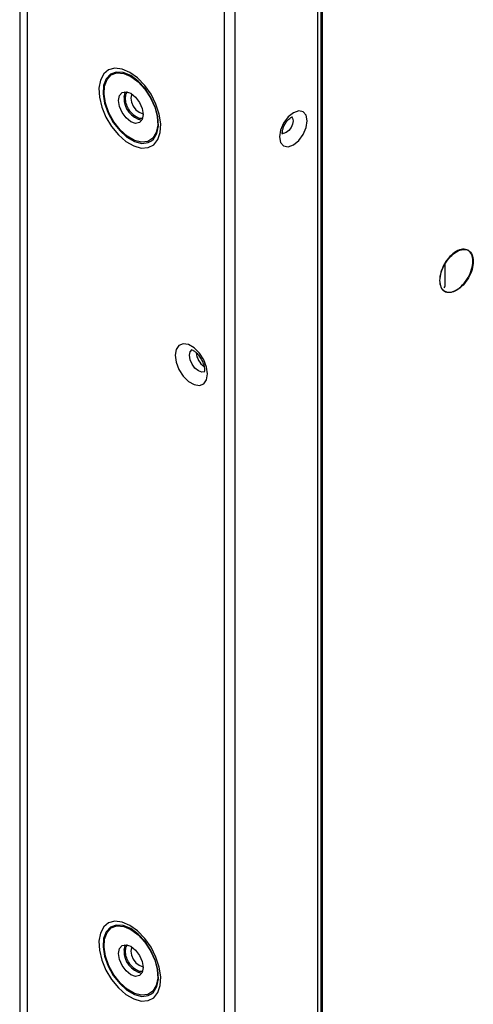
# Model space of a CAD drawing. Header units: millimetres. Extents: x 256 to 1374, y 313 to 1176.
# Tile 98 of 212: x 1307 to 1327, y 827 to 869. Entities that reach past the tile are written whole.
import ezdxf

# ---------------------------------------------------------------- set-up
doc = ezdxf.new("R2010")
doc.units = ezdxf.units.MM

msp = doc.modelspace()

# ---------------------------------------------------------------- linework, layer by layer
at = {"color": 7, "linetype": 'Continuous', "lineweight": 30}
for p, q in [((1315.8708, 955.1123), (1315.8708, 770.5959)), ((1316.3422, 770.7883), (1316.3422, 954.9199)), ((1319.8919, 952.2189), (1319.8919, 777.5816)), ((1320.1123, 777.5099), (1320.1123, 952.1189)), ((1307.3955, 821.1439), (1307.3955, 900.555)), ((1325.3955, 857.5361), (1325.3955, 858.4942))]:
    msp.add_line(p, q, dxfattribs=at)
at = {"color": 8, "linetype": 'Continuous', "lineweight": 30}
for p, q in [((1320.0463, 777.5099), (1320.0463, 952.1134)), ((1307.0617, 900.5546), (1307.0617, 820.907))]:
    msp.add_line(p, q, dxfattribs=at)
at = {"color": 7, "linetype": 'Continuous', "lineweight": 30, "flags": 128}
for points in [[(1311.8073, 866.7332), (1311.4753, 866.8764), (1311.1642, 866.9138), (1310.8935, 866.8429), (1310.6802, 866.6683), (1310.5378, 866.401), (1310.4751, 866.0576), (1310.4961, 865.6599), (1310.5995, 865.2327), (1310.7788, 864.8029), (1311.0227, 864.3976), (1311.3159, 864.0422), (1311.64, 863.759), (1311.9746, 863.5659), (1312.2987, 863.4749), (1312.5919, 863.4917), (1312.8358, 863.6154), (1313.0151, 863.8382), (1313.1185, 864.146), (1313.1395, 864.5195), (1313.0768, 864.9352), (1312.9343, 865.3671), (1312.7211, 865.7879), (1312.4504, 866.1713), (1312.1392, 866.4931), (1311.8073, 866.7332)], [(1311.8544, 866.5567), (1312.167, 866.3267), (1312.4564, 866.0145), (1312.7011, 865.6433), (1312.883, 865.2406), (1312.9887, 864.8364), (1313.0102, 864.4605), (1312.946, 864.1408), (1312.8009, 863.9011), (1312.5855, 863.7592), (1312.316, 863.7255), (1312.0122, 863.8026), (1311.6967, 863.9847), (1311.3929, 864.2584), (1311.1233, 864.6033), (1310.908, 864.9939), (1310.7628, 865.4011), (1310.6986, 865.7949), (1310.7202, 866.1459), (1310.8258, 866.4282), (1311.0078, 866.6208), (1311.2525, 866.7095), (1311.5419, 866.6875), (1311.8544, 866.5567)], [(1312.7448, 863.7882), (1312.8203, 863.8556), (1312.9698, 864.1025), (1313.036, 864.4319), (1313.0138, 864.8193), (1312.9049, 865.2358), (1312.7174, 865.6508), (1312.4653, 866.0333), (1312.1671, 866.355), (1311.845, 866.592)], [(1311.8544, 865.8314), (1312.0574, 865.6676), (1312.2294, 865.4355), (1312.3444, 865.1705), (1312.3848, 864.9128), (1312.3444, 864.7018), (1312.2294, 864.5694), (1312.0574, 864.536), (1311.8544, 864.6066), (1311.6515, 864.7703), (1311.4794, 865.0024), (1311.3645, 865.2674), (1311.3241, 865.5251), (1311.3645, 865.7362), (1311.4794, 865.8685), (1311.6515, 865.9019), (1311.8544, 865.8314)], [(1311.5598, 865.6612), (1311.6002, 865.8722), (1311.6163, 865.9036)], [(1311.9007, 865.8023), (1311.8813, 865.7679), (1311.8544, 865.6272), (1311.8813, 865.4554), (1311.958, 865.2787), (1312.0727, 865.124), (1312.208, 865.0148)], [(1312.208, 865.0148), (1312.3433, 864.9678), (1312.3827, 864.9673)], [(1318.8524, 864.9973), (1318.6224, 864.8117), (1318.4274, 864.5486), (1318.2971, 864.2483), (1318.2514, 863.9562), (1318.2971, 863.7171), (1318.4274, 863.5671), (1318.6224, 863.5292), (1318.8524, 863.6092), (1319.0824, 863.7948), (1319.2774, 864.0578), (1319.4077, 864.3582), (1319.4535, 864.6502), (1319.4077, 864.8894), (1319.2774, 865.0393), (1319.0824, 865.0772), (1318.8524, 864.9973)], [(1315.1519, 853.7428), (1315.11, 854.0416), (1314.9892, 854.3528), (1314.8042, 854.6389), (1314.5773, 854.8652), (1314.3358, 855.0046), (1314.1089, 855.0403), (1313.9239, 854.9678), (1313.8032, 854.796), (1313.7613, 854.5456), (1313.8032, 854.2468), (1313.9239, 853.9356), (1314.1089, 853.6495), (1314.3358, 853.4232), (1314.5773, 853.2838), (1314.8042, 853.2481), (1314.9892, 853.3206), (1315.11, 853.4924), (1315.1519, 853.7428)], [(1311.8073, 829.9889), (1311.4753, 830.1321), (1311.1642, 830.1694), (1310.8935, 830.0986), (1310.6802, 829.924), (1310.5378, 829.6566), (1310.4751, 829.3133), (1310.4961, 828.9155), (1310.5995, 828.4884), (1310.7788, 828.0586), (1311.0227, 827.6533), (1311.3159, 827.2979), (1311.64, 827.0147), (1311.9746, 826.8215), (1312.2987, 826.7305), (1312.5919, 826.7474), (1312.8358, 826.8711), (1313.0151, 827.0938), (1313.1185, 827.4016), (1313.1395, 827.7751), (1313.0768, 828.1909), (1312.9343, 828.6227), (1312.7211, 829.0436), (1312.4504, 829.4269), (1312.1392, 829.7488), (1311.8073, 829.9889)], [(1311.8544, 829.8124), (1312.167, 829.5823), (1312.4564, 829.2701), (1312.7011, 828.899), (1312.883, 828.4963), (1312.9887, 828.092), (1313.0102, 827.7161), (1312.946, 827.3965), (1312.8009, 827.1568), (1312.5855, 827.0148), (1312.316, 826.9812), (1312.0122, 827.0583), (1311.6967, 827.2404), (1311.3929, 827.514), (1311.1233, 827.859), (1310.908, 828.2495), (1310.7628, 828.6568), (1310.6986, 829.0505), (1310.7202, 829.4016), (1310.8258, 829.6839), (1311.0078, 829.8765), (1311.2525, 829.9651), (1311.5419, 829.9432), (1311.8544, 829.8124)], [(1312.7448, 827.0438), (1312.8203, 827.1112), (1312.9698, 827.3582), (1313.036, 827.6876), (1313.0138, 828.0749), (1312.9049, 828.4915), (1312.7174, 828.9064), (1312.4653, 829.2889), (1312.1671, 829.6106), (1311.845, 829.8477)], [(1311.8544, 829.087), (1312.0574, 828.9232), (1312.2294, 828.6912), (1312.3444, 828.4261), (1312.3848, 828.1685), (1312.3444, 827.9574), (1312.2294, 827.8251), (1312.0574, 827.7917), (1311.8544, 827.8622), (1311.6515, 828.026), (1311.4794, 828.2581), (1311.3645, 828.5231), (1311.3241, 828.7808), (1311.3645, 828.9918), (1311.4794, 829.1241), (1311.6515, 829.1576), (1311.8544, 829.087)], [(1311.5598, 828.9168), (1311.6002, 829.1279), (1311.6163, 829.1593)], [(1311.9007, 829.058), (1311.8813, 829.0235), (1311.8544, 828.8828), (1311.8813, 828.7111), (1311.958, 828.5344), (1312.0727, 828.3796), (1312.208, 828.2705)], [(1312.208, 828.2705), (1312.3433, 828.2234), (1312.3827, 828.2229)]]:
    msp.add_lwpolyline(points, dxfattribs=at)
at = {"color": 8, "linetype": 'Continuous', "lineweight": 30, "flags": 128}
for points in [[(1311.845, 866.592), (1311.5229, 866.7268), (1311.2248, 866.7494), (1310.9726, 866.6581), (1310.7851, 866.4596), (1310.6762, 866.1687), (1310.654, 865.807), (1310.7202, 865.4012), (1310.8697, 864.9816), (1311.0916, 864.5791), (1311.3694, 864.2237), (1311.6825, 863.9417), (1312.0075, 863.754), (1312.3206, 863.6746), (1312.5984, 863.7093), (1312.7448, 863.7882)], [(1318.7872, 864.8147), (1318.8182, 864.7674), (1318.8406, 864.6502), (1318.8182, 864.5071), (1318.7543, 864.3598), (1318.6588, 864.2309), (1318.546, 864.1399), (1318.4333, 864.1007), (1318.3377, 864.1193), (1318.3363, 864.1201)], [(1315.0173, 853.8345), (1314.9118, 853.8203), (1314.763, 853.872), (1314.6142, 853.9921), (1314.488, 854.1623), (1314.4037, 854.3566), (1314.3741, 854.5456), (1314.4037, 854.7004), (1314.488, 854.7974), (1314.4887, 854.7978)], [(1311.845, 829.8477), (1311.5229, 829.9825), (1311.2248, 830.0051), (1310.9726, 829.9137), (1310.7851, 829.7153), (1310.6762, 829.4244), (1310.654, 829.0626), (1310.7202, 828.6569), (1310.8697, 828.2372), (1311.0916, 827.8348), (1311.3694, 827.4794), (1311.6825, 827.1974), (1312.0075, 827.0097), (1312.3206, 826.9302), (1312.5984, 826.965), (1312.7448, 827.0438)]]:
    msp.add_lwpolyline(points, dxfattribs=at)
at = {"color": 7, "linetype": 'Continuous', "lineweight": 30}
for centre, radius, start, end in [((1312.516, 865.6094), 0.9576, 176.89754, 258.69527), ((1325.2932, 857.5407), 0.1025, 302.60599, 357.39401), ((1315.5216, 854.7591), 0.8683, 186.78904, 233.39153), ((1312.516, 828.865), 0.9576, 176.89775, 258.69508)]:
    msp.add_arc(centre, radius, start, end, dxfattribs=at)
for points, knots in [([(1311.6187, 865.6272), (1311.6239, 865.6969), (1311.6323, 865.8102), (1311.6945, 865.8666), (1311.7185, 865.8883)], [0, 0, 0, 0, 0.6153847, 1, 1, 1, 1]), ([(1312.3545, 864.7643), (1312.3274, 864.7562), (1312.2511, 864.7335), (1312.089, 864.7992), (1311.9051, 864.9453), (1311.7489, 865.1572), (1311.64, 865.4011), (1311.6258, 865.5518), (1311.6187, 865.6272)], [0, 0, 0, 0, 0.0989336, 0.2791506, 0.4593677, 0.6395714, 0.8197871, 1, 1, 1, 1]), ([(1318.3828, 864.077), (1318.3837, 864.0755), (1318.3882, 864.0685), (1318.3761, 864.1034), (1318.3787, 864.1849), (1318.4033, 864.3061), (1318.4595, 864.4492), (1318.5467, 864.5962), (1318.6484, 864.7147), (1318.723, 864.7745), (1318.773, 864.8058), (1318.8112, 864.822), (1318.8137, 864.822), (1318.8149, 864.8219)], [0, 0, 0, 0, 0.027022, 0.1264559, 0.2267832, 0.3318298, 0.4475784, 0.5717084, 0.6977382, 0.8036186, 0.8380645, 0.9160941, 1, 1, 1, 1]), ([(1326.5894, 858.6024), (1326.5785, 858.7048), (1326.5569, 858.9096), (1326.3907, 859.09), (1326.1531, 859.1375), (1325.8705, 859.0391), (1325.5879, 858.8112), (1325.3502, 858.4893), (1325.184, 858.117), (1325.1624, 857.8873), (1325.1516, 857.7724)], [0, 0, 0, 0, 0.12500013, 0.24999998, 0.375, 0.50000003, 0.62499997, 0.75000007, 0.87499987, 1, 1, 1, 1]), ([(1325.1681, 857.7629), (1325.1789, 857.8777), (1325.2005, 858.1075), (1325.3667, 858.4798), (1325.6044, 858.8016), (1325.887, 859.0296), (1326.1696, 859.1279), (1326.4072, 859.0805), (1326.5734, 858.9001), (1326.595, 858.6953), (1326.6058, 858.5929)], [0, 0, 0, 0, 0.12500013, 0.24999993, 0.37500003, 0.49999997, 0.625, 0.75000002, 0.87499987, 1, 1, 1, 1]), ([(1325.1516, 857.7724), (1325.1624, 857.67), (1325.184, 857.4651), (1325.3502, 857.2848), (1325.5879, 857.2373), (1325.8705, 857.3356), (1326.1531, 857.5636), (1326.3907, 857.8854), (1326.5569, 858.2577), (1326.5785, 858.4875), (1326.5894, 858.6024)], [0, 0, 0, 0, 0.1249998, 0.2499999, 0.375, 0.5, 0.625, 0.75, 0.8750002, 1, 1, 1, 1]), ([(1326.6058, 858.5929), (1326.595, 858.478), (1326.5734, 858.2482), (1326.4072, 857.8759), (1326.1696, 857.5541), (1325.887, 857.3261), (1325.6044, 857.2278), (1325.3667, 857.2753), (1325.2005, 857.4556), (1325.1789, 857.6604), (1325.1681, 857.7629)], [0, 0, 0, 0, 0.1249998, 0.25, 0.375, 0.5, 0.625, 0.7500001, 0.8750002, 1, 1, 1, 1]), ([(1314.4623, 854.7857), (1314.4598, 854.7856), (1314.453, 854.7855), (1314.5154, 854.7705), (1314.618, 854.7055), (1314.7428, 854.5886), (1314.8655, 854.4236), (1314.9645, 854.2277), (1315.0169, 854.0476), (1315.0272, 853.9234), (1315.0215, 853.8452), (1315.0057, 853.8153), (1315.0111, 853.8214), (1315.0119, 853.8223)], [0, 0, 0, 0, 0.0573014, 0.1555911, 0.2561383, 0.362233, 0.4780449, 0.6001489, 0.7221251, 0.8148163, 0.8817585, 0.9835979, 1, 1, 1, 1]), ([(1311.6187, 828.8828), (1311.6239, 828.9525), (1311.6323, 829.0658), (1311.6945, 829.1222), (1311.7185, 829.1439)], [0, 0, 0, 0, 0.6153829, 1, 1, 1, 1]), ([(1312.3545, 828.0199), (1312.3274, 828.0119), (1312.2511, 827.9891), (1312.089, 828.0549), (1311.9051, 828.2009), (1311.7489, 828.4129), (1311.64, 828.6568), (1311.6258, 828.8075), (1311.6187, 828.8828)], [0, 0, 0, 0, 0.0989334, 0.2791506, 0.4593679, 0.6395721, 0.8197868, 1, 1, 1, 1])]:
    msp.add_open_spline(points, degree=3, knots=knots, dxfattribs=at)

doc.saveas('drawing.dxf')
